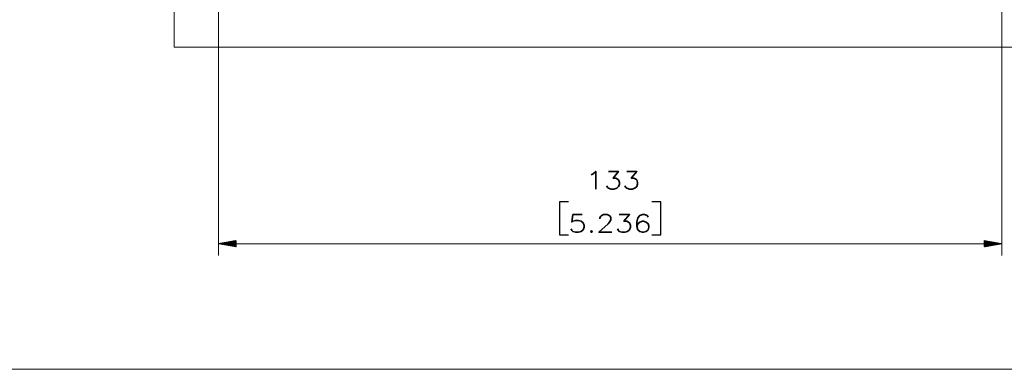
# Model space of a CAD drawing. Header units: millimetres. Extents: x 4 to 837, y 5 to 589.
# Tile 24 of 164: x 334 to 501, y 5 to 64. Entities that reach past the tile are written whole.
import ezdxf

# ---------------------------------------------------------------- set-up
doc = ezdxf.new("R2010")
doc.units = ezdxf.units.MM
doc.layers.add('1', color=7, linetype='Continuous', true_color=0xffffff)
doc.layers.add('256', color=7, linetype='Continuous', true_color=0xffffff)
doc.styles.add('ideas_simplex', font='simplex.shx')

msp = doc.modelspace()

# ---------------------------------------------------------------- hatches: boundary and pattern name
at = {"layer": '1', "linetype": 'Continuous', "lineweight": 13}
h = msp.add_hatch(dxfattribs=at)
h.set_pattern_fill('ANSI31', color=27, scale=0.0062, style=0)
h.paths.add_polyline_path([(367.497, 26.308), (370.497, 26.837), (370.497, 25.779)], flags=0)
h = msp.add_hatch(dxfattribs=at)
h.set_pattern_fill('ANSI31', color=27, scale=0.0062, style=0)
h.paths.add_polyline_path([(500.495, 26.308), (497.495, 25.779), (497.495, 26.837)], flags=0)

# ---------------------------------------------------------------- linework, layer by layer
at = {"layer": '1', "color": 251, "linetype": 'Continuous', "lineweight": 18}
for q in [(359.947, 173.344), (506.845, 59.639)]:
    msp.add_line((359.947, 59.639), q, dxfattribs=at)
at = {"layer": '1', "color": 152, "linetype": 'Continuous', "lineweight": 13}
for p, q in [((367.497, 98.502), (367.497, 24.308)), ((500.495, 67.936), (500.495, 24.308))]:
    msp.add_line(p, q, dxfattribs=at)
at = {"layer": '1', "color": 87, "linetype": 'Continuous', "lineweight": 25}
for p, q in [((425.409, 33.433), (425.409, 27.808)), ((426.909, 33.433), (425.409, 33.433)), ((442.584, 33.433), (441.084, 33.433)), ((442.584, 27.808), (442.584, 33.433)), ((425.409, 27.808), (426.909, 27.808)), ((441.084, 27.808), (442.584, 27.808))]:
    msp.add_line(p, q, dxfattribs=at)
at = {"layer": '1', "color": 27, "linetype": 'Continuous', "lineweight": 13}
msp.add_line((500.495, 26.308), (367.497, 26.308), dxfattribs=at)
at = {"layer": '256', "color": 3, "linetype": 'Continuous', "lineweight": 18}
msp.add_line((15, 5), (836, 5), dxfattribs=at)

# ---------------------------------------------------------------- texts
at = {"layer": '1', "color": 87, "linetype": 'Continuous', "lineweight": 25, "char_height": 3, "attachment_point": 7, "line_spacing_factor": 1.204819, "style": 'ideas_simplex'}
for s, insert in [('\\W1.2009;133', (429.85, 35.568)), ('\\W1.2255;5.236', (426.88, 28.256))]:
    msp.add_mtext(s, dxfattribs=dict(at, insert=insert))

doc.saveas('drawing.dxf')
